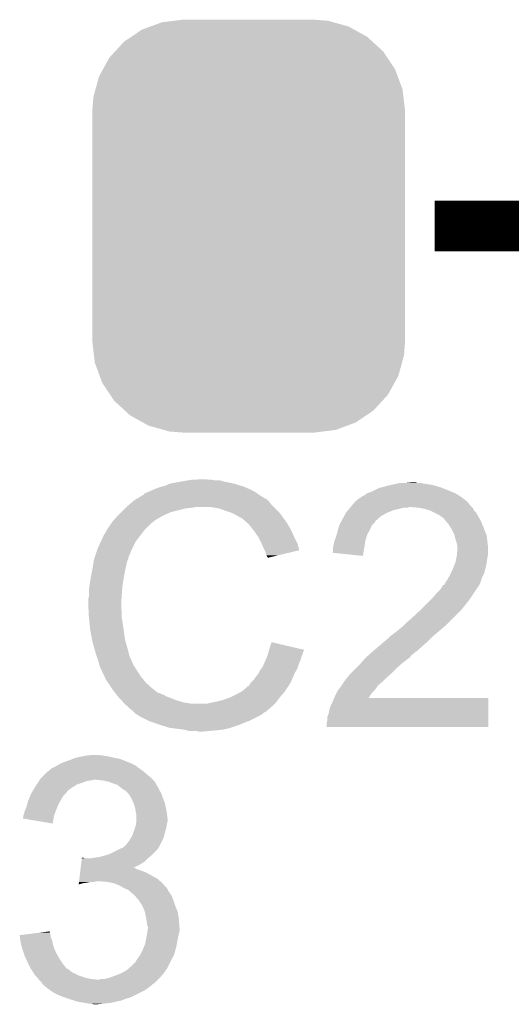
# Model space of a CAD drawing. Extents: x -9 to 122, y -9 to 65.
# Tile 241 of 256: x 67.11 to 69.08, y 49.69 to 53.63. Entities that reach past the tile are written whole.
import ezdxf

# ---------------------------------------------------------------- set-up
doc = ezdxf.new("R2010")
doc.units = 0
doc.layers.get('0').update_dxf_attribs({"linetype": 'CONTINUOUS'})
doc.layers.add('CLICKER_4_FOR_R7FA4M2A_V100_GTO', color=12, linetype='CONTINUOUS')
doc.layers.add('CLICKER_4_FOR_R7FA4M2A_V100_GTS', color=13, linetype='CONTINUOUS')

# ---------------------------------------------------------------- blocks, each defined once
blk = doc.blocks.new('CUSTOM_177')
for points in [[(-0.428634, 0.786254), (-0.39331, 0.799464), (0.423786, 0.786254), (0.40004, 0.799464)], [(-0.39331, 0.799464), (-0.348166, 0.816346), (0.40004, 0.799464), (0.339376, 0.816346)], [(-0.348166, 0.816346), (-0.297856, 0.822496), (0.339376, 0.816346), (0.317274, 0.822496)], [(-0.297856, 0.822496), (-0.26289, 0.82677), (0.317274, 0.822496), (0.26289, 0.82677)], [(-0.499824, 0.738162), (-0.470906, 0.757698), (0.496344, 0.738162), (0.475114, 0.757698)], [(-0.470906, 0.757698), (-0.428634, 0.786254), (0.475114, 0.757698), (0.423786, 0.786254)], [(-0.535138, 0.699522), (-0.499824, 0.738162), (0.53833, 0.699522), (0.496344, 0.738162)], [(-0.583482, 0.628164), (-0.55778, 0.674744), (0.586172, 0.628164), (0.554944, 0.674744)], [(-0.55778, 0.674744), (-0.535138, 0.699522), (0.554944, 0.674744), (0.53833, 0.699522)], [(-0.61354, 0.547592), (-0.599282, 0.599524), (0.615984, 0.547592), (0.59677, 0.599524)], [(-0.599282, 0.599524), (-0.583482, 0.628164), (0.59677, 0.599524), (0.586172, 0.628164)], [(-0.62611, 0.46228), (-0.622026, 0.516678), (0.62611, 0.46228), (0.619654, 0.516678)], [(-0.622026, 0.516678), (-0.61354, 0.547592), (0.619654, 0.516678), (0.615984, 0.547592)], [(-0.62611, -0.46228), (-0.62611, 0.46228), (0.62611, -0.46228), (0.62611, 0.46228)], [(-0.619652, -0.516678), (-0.62611, -0.46228), (0.622026, -0.516678), (0.62611, -0.46228)], [(-0.615984, -0.547592), (-0.619652, -0.516678), (0.613538, -0.547592), (0.622026, -0.516678)], [(-0.596768, -0.599524), (-0.615984, -0.547592), (0.599282, -0.599524), (0.613538, -0.547592)], [(-0.586172, -0.628164), (-0.596768, -0.599524), (0.58348, -0.628164), (0.599282, -0.599524)], [(-0.554942, -0.674744), (-0.586172, -0.628164), (0.55778, -0.674744), (0.58348, -0.628164)], [(-0.53833, -0.699522), (-0.554942, -0.674744), (0.535136, -0.699522), (0.55778, -0.674744)], [(-0.496342, -0.738162), (-0.53833, -0.699522), (0.499824, -0.738162), (0.535136, -0.699522)], [(-0.475114, -0.757698), (-0.496342, -0.738162), (0.470904, -0.757698), (0.499824, -0.738162)], [(-0.423784, -0.786254), (-0.475114, -0.757698), (0.428634, -0.786254), (0.470904, -0.757698)], [(-0.40004, -0.799464), (-0.423784, -0.786254), (0.393308, -0.799464), (0.428634, -0.786254)], [(-0.339374, -0.816346), (-0.40004, -0.799464), (0.348166, -0.816346), (0.393308, -0.799464)], [(-0.317274, -0.822496), (-0.339374, -0.816346), (0.297854, -0.822496), (0.348166, -0.816346)], [(-0.26289, -0.82677), (-0.317274, -0.822496), (0.26289, -0.82677), (0.297854, -0.822496)]]:
    blk.add_solid(points)

msp = doc.modelspace()

# ---------------------------------------------------------------- linework, layer by layer
at = {"layer": 'CLICKER_4_FOR_R7FA4M2A_V100_GTO', "const_width": 0.2032}
msp.add_lwpolyline([(68.77304, 52.8066), (69.28104, 52.8066)], dxfattribs=at)
at = {"layer": 'CLICKER_4_FOR_R7FA4M2A_V100_GTO'}
for points in [[(67.713862, 51.77536), (67.7545, 51.78298), (67.970402, 51.77536), (67.932298, 51.78298)], [(67.7545, 51.78298), (67.78498, 51.78806), (67.932298, 51.78298), (67.914524, 51.78806)], [(67.78498, 51.78806), (67.80022, 51.7906), (67.896742, 51.78806), (67.881502, 51.7906)], [(67.80022, 51.7906), (67.845938, 51.79314), (67.868802, 51.7906), (67.858642, 51.79314)], [(68.62191, 51.77536), (68.633342, 51.7779), (68.72986, 51.77536), (68.717162, 51.7779)], [(68.6562, 51.7779), (68.681578, 51.780438), (68.704464, 51.7779), (68.696842, 51.780438)], [(68.681578, 51.780438), (68.681598, 51.78044), (68.696842, 51.780438), (68.681598, 51.78044)], [(67.609734, 51.734726), (67.619882, 51.7398), (68.06488, 51.734726), (68.057774, 51.7398)], [(67.619882, 51.7398), (67.627494, 51.742338), (68.057774, 51.7398), (68.05422, 51.742338)], [(67.627494, 51.742338), (67.6275, 51.74234), (68.05422, 51.742338), (68.054218, 51.74234)], [(67.6275, 51.74234), (67.63766, 51.74742), (68.054218, 51.74234), (68.04406, 51.74742)], [(67.63766, 51.74742), (67.650358, 51.7525), (68.04406, 51.74742), (68.0339, 51.7525)], [(67.650358, 51.7525), (67.663058, 51.75758), (68.0339, 51.7525), (68.02247, 51.75758)], [(67.663058, 51.75758), (67.6783, 51.76266), (68.02247, 51.75758), (68.01104, 51.76266)], [(67.6783, 51.76266), (67.696082, 51.76774), (68.01104, 51.76266), (67.994786, 51.76774)], [(67.696082, 51.76774), (67.713862, 51.77536), (67.994786, 51.76774), (67.970402, 51.77536)], [(68.49364, 51.729642), (68.503802, 51.73726), (68.867654, 51.729642), (68.854322, 51.73726)], [(68.503802, 51.73726), (68.51904, 51.74234), (68.854322, 51.73726), (68.842468, 51.74234)], [(68.51904, 51.74234), (68.524118, 51.74488), (68.842468, 51.74234), (68.83654, 51.74488)], [(68.524118, 51.74488), (68.549522, 51.757582), (68.83654, 51.74488), (68.804788, 51.757582)], [(68.549522, 51.757582), (68.559676, 51.76012), (68.804788, 51.757582), (68.798442, 51.76012)], [(68.559676, 51.76012), (68.56984, 51.76266), (68.798442, 51.76012), (68.789552, 51.76266)], [(68.56984, 51.76266), (68.587618, 51.76774), (68.789552, 51.76266), (68.771772, 51.76774)], [(68.587618, 51.76774), (68.599048, 51.77028), (68.771772, 51.76774), (68.762882, 51.77028)], [(68.599048, 51.77028), (68.61048, 51.77282), (68.762882, 51.77028), (68.74764, 51.77282)], [(68.61048, 51.77282), (68.62191, 51.77536), (68.74764, 51.77282), (68.72986, 51.77536)], [(67.556608, 51.696618), (67.565616, 51.70424), (68.115182, 51.696618), (68.1101, 51.70424)], [(67.565616, 51.70424), (67.571622, 51.709322), (68.1101, 51.70424), (68.105018, 51.709322)], [(67.571622, 51.709322), (67.575846, 51.711858), (68.105018, 51.709322), (68.10248, 51.711858)], [(67.575846, 51.711858), (67.580076, 51.714398), (68.10248, 51.711858), (68.097404, 51.714398)], [(67.580076, 51.714398), (67.584302, 51.716934), (68.097404, 51.714398), (68.094866, 51.716934)], [(67.584302, 51.716934), (67.584312, 51.71694), (68.094866, 51.716934), (68.092324, 51.71694)], [(67.584312, 51.71694), (67.605468, 51.72964), (68.092324, 51.71694), (68.072, 51.72964)], [(67.605468, 51.72964), (67.60972, 51.732192), (68.072, 51.72964), (68.068428, 51.732192)], [(67.60972, 51.732192), (67.609734, 51.734726), (68.068428, 51.732192), (68.06488, 51.734726)], [(68.445384, 51.691538), (68.45173, 51.699152), (68.912742, 51.691538), (68.907664, 51.699152)], [(68.45173, 51.699152), (68.451736, 51.69916), (68.907664, 51.699152), (68.905142, 51.69916)], [(68.451736, 51.69916), (68.453846, 51.701692), (68.905142, 51.69916), (68.90512, 51.701692)], [(68.453846, 51.701692), (68.458088, 51.70678), (68.90512, 51.701692), (68.89902, 51.70678)], [(68.458088, 51.70678), (68.460626, 51.706786), (68.89902, 51.70678), (68.899012, 51.706786)], [(68.460626, 51.706786), (68.46824, 51.7144), (68.899012, 51.706786), (68.88988, 51.7144)], [(68.46824, 51.7144), (68.468244, 51.714402), (68.88988, 51.7144), (68.889878, 51.714402)], [(68.468244, 51.714402), (68.47332, 51.716942), (68.889878, 51.714402), (68.886322, 51.716942)], [(68.47332, 51.716942), (68.483482, 51.72456), (68.886322, 51.716942), (68.875658, 51.72456)], [(68.483482, 51.72456), (68.488558, 51.7271), (68.875658, 51.72456), (68.872102, 51.7271)], [(68.488558, 51.7271), (68.49364, 51.729642), (68.872102, 51.7271), (68.867654, 51.729642)], [(67.51066, 51.65344), (67.51828, 51.66106), (67.69989, 51.65344), (67.716398, 51.66106)], [(67.51828, 51.66106), (67.53352, 51.6763), (67.716398, 51.66106), (67.77736, 51.6763)], [(67.53352, 51.6763), (67.53606, 51.67884), (67.77736, 51.6763), (67.802762, 51.67884)], [(67.53606, 51.67884), (67.5386, 51.68138), (67.802762, 51.67884), (67.815458, 51.68138)], [(67.5386, 51.68138), (67.556608, 51.696618), (68.13042, 51.68138), (68.115182, 51.696618)], [(67.909438, 51.6763), (67.878958, 51.68138), (68.1355, 51.6763), (68.13042, 51.68138)], [(67.93738, 51.66614), (67.909438, 51.6763), (68.14566, 51.66614), (68.1355, 51.6763)], [(67.945006, 51.663598), (67.93738, 51.66614), (68.148202, 51.663598), (68.14566, 51.66614)], [(67.960238, 51.65852), (67.945006, 51.663598), (68.152266, 51.65852), (68.148202, 51.663598)], [(67.97548, 51.6509), (67.960238, 51.65852), (68.15836, 51.6509), (68.152266, 51.65852)], [(68.41127, 51.64582), (68.418528, 51.65852), (68.55968, 51.64582), (68.582538, 51.65852)], [(68.418528, 51.65852), (68.41998, 51.661058), (68.582538, 51.65852), (68.588884, 51.661058)], [(68.41998, 51.661058), (68.42633, 51.668678), (68.588884, 51.661058), (68.607938, 51.668678)], [(68.42633, 51.668678), (68.4348, 51.67884), (68.607938, 51.668678), (68.648578, 51.67884)], [(68.4348, 51.67884), (68.436916, 51.681378), (68.663816, 51.67884), (68.671438, 51.681378)], [(68.436916, 51.68138), (68.445384, 51.691538), (68.9229, 51.68138), (68.912742, 51.691538)], [(68.436916, 51.681378), (68.436916, 51.68138), (68.671438, 51.681378), (68.679062, 51.68138)], [(68.70954, 51.67884), (68.679062, 51.68138), (68.92544, 51.67884), (68.9229, 51.68138)], [(68.70956, 51.678836), (68.70954, 51.67884), (68.925442, 51.678836), (68.92544, 51.67884)], [(68.734938, 51.67376), (68.70956, 51.678836), (68.927982, 51.67376), (68.925442, 51.678836)], [(68.750178, 51.66868), (68.734938, 51.67376), (68.930522, 51.66868), (68.927982, 51.67376)], [(68.757798, 51.66614), (68.750178, 51.66868), (68.933062, 51.66614), (68.930522, 51.66868)], [(68.767962, 51.661058), (68.757798, 51.66614), (68.938142, 51.661058), (68.933062, 51.66614)], [(68.793358, 51.64836), (68.767962, 51.661058), (68.94576, 51.64836), (68.938142, 51.661058)], [(67.479924, 51.617878), (67.48526, 51.6255), (67.6402, 51.617878), (67.650358, 51.6255)], [(67.48526, 51.6255), (67.485262, 51.625502), (67.650358, 51.6255), (67.65036, 51.625502)], [(67.485262, 51.625502), (67.487566, 51.628038), (67.65036, 51.625502), (67.652898, 51.628038)], [(67.487566, 51.628038), (67.503732, 51.64582), (67.652898, 51.628038), (67.683382, 51.64582)], [(67.503732, 51.64582), (67.51066, 51.65344), (67.683382, 51.64582), (67.69989, 51.65344)], [(67.98056, 51.64836), (67.97548, 51.6509), (68.160176, 51.64836), (68.15836, 51.6509)], [(67.993262, 51.64074), (67.98056, 51.64836), (68.165618, 51.64074), (68.160176, 51.64836)], [(68.003416, 51.635662), (67.993262, 51.64074), (68.169246, 51.635662), (68.165618, 51.64074)], [(68.00596, 51.63312), (68.003416, 51.635662), (68.171062, 51.63312), (68.169246, 51.635662)], [(68.025964, 51.61534), (68.00596, 51.63312), (68.183762, 51.61534), (68.171062, 51.63312)], [(68.39614, 51.617878), (68.400244, 51.6255), (68.531738, 51.617878), (68.53682, 51.6255)], [(68.400244, 51.6255), (68.401614, 51.628042), (68.53682, 51.6255), (68.53936, 51.628042)], [(68.401614, 51.628042), (68.40982, 51.64328), (68.53936, 51.628042), (68.556776, 51.64328)], [(68.40982, 51.64328), (68.41127, 51.64582), (68.556776, 51.64328), (68.55968, 51.64582)], [(68.80352, 51.64074), (68.793358, 51.64836), (68.949918, 51.64074), (68.94576, 51.64836)], [(68.811136, 51.63566), (68.80352, 51.64074), (68.952688, 51.63566), (68.949918, 51.64074)], [(68.813678, 51.630584), (68.811136, 51.63566), (68.955456, 51.630584), (68.952688, 51.63566)], [(68.822392, 51.62042), (68.813678, 51.630584), (68.961, 51.62042), (68.955456, 51.630584)], [(68.82892, 51.612802), (68.822392, 51.62042), (68.96393, 51.612802), (68.961, 51.62042)], [(67.454782, 51.577244), (67.45986, 51.587398), (67.602386, 51.577244), (67.610284, 51.587398)], [(67.45986, 51.587398), (67.461382, 51.589938), (67.610284, 51.587398), (67.61226, 51.589938)], [(67.461382, 51.589938), (67.467478, 51.6001), (67.61226, 51.589938), (67.622422, 51.6001)], [(67.467478, 51.6001), (67.479924, 51.617878), (67.622422, 51.6001), (67.6402, 51.617878)], [(68.02882, 51.6128), (68.025964, 51.61534), (68.185214, 51.6128), (68.183762, 51.61534)], [(68.041012, 51.59756), (68.02882, 51.6128), (68.19392, 51.59756), (68.185214, 51.6128)], [(68.04914, 51.5874), (68.041012, 51.59756), (68.199, 51.5874), (68.19392, 51.59756)], [(68.056252, 51.57724), (68.04914, 51.5874), (68.20408, 51.57724), (68.199, 51.5874)], [(68.38188, 51.5747), (68.386232, 51.589938), (68.50525, 51.5747), (68.51396, 51.589938)], [(68.386232, 51.589938), (68.391312, 51.607716), (68.51396, 51.589938), (68.521578, 51.607716)], [(68.391312, 51.607716), (68.39204, 51.610262), (68.521578, 51.607716), (68.524122, 51.610262)], [(68.39204, 51.610262), (68.39614, 51.617878), (68.524122, 51.610262), (68.531738, 51.617878)], [(68.84162, 51.592478), (68.82892, 51.612802), (68.971748, 51.592478), (68.96393, 51.612802)], [(68.84416, 51.5874), (68.84162, 51.592478), (68.9737, 51.5874), (68.971748, 51.592478)], [(68.85178, 51.572162), (68.84416, 51.5874), (68.98023, 51.572162), (68.9737, 51.5874)], [(67.4243, 51.51628), (67.437446, 51.544218), (67.56273, 51.51628), (67.5767, 51.544218)], [(67.437446, 51.544218), (67.44462, 51.559464), (67.5767, 51.544218), (67.588558, 51.559464)], [(67.44462, 51.559464), (67.444626, 51.562006), (67.588558, 51.559464), (67.590534, 51.562006)], [(67.444626, 51.562006), (67.44716, 51.564544), (67.590534, 51.562006), (67.592508, 51.564544)], [(67.44716, 51.564544), (67.449704, 51.572162), (67.592508, 51.564544), (67.598434, 51.572162)], [(67.449704, 51.572162), (67.454782, 51.577244), (67.598434, 51.572162), (67.602386, 51.577244)], [(68.066918, 51.562), (68.056252, 51.57724), (68.210854, 51.562), (68.20408, 51.57724)], [(68.07073, 51.55438), (68.066918, 51.562), (68.21424, 51.55438), (68.210854, 51.562)], [(68.07962, 51.5366), (68.07073, 51.55438), (68.223132, 51.5366), (68.21424, 51.55438)], [(68.36918, 51.53152), (68.371722, 51.54422), (68.493634, 51.53152), (68.495754, 51.54422)], [(68.371722, 51.54422), (68.372568, 51.54676), (68.495754, 51.54422), (68.49618, 51.54676)], [(68.372568, 51.54676), (68.381032, 51.572158), (68.49618, 51.54676), (68.503798, 51.572158)], [(68.381032, 51.572158), (68.38188, 51.5747), (68.503798, 51.572158), (68.50525, 51.5747)], [(68.852418, 51.569616), (68.85178, 51.572162), (68.98132, 51.569616), (68.98023, 51.572162)], [(68.856862, 51.55184), (68.852418, 51.569616), (68.983544, 51.55184), (68.98132, 51.569616)], [(68.861938, 51.5366), (68.856862, 51.55184), (68.985448, 51.5366), (68.983544, 51.55184)], [(67.413292, 51.483256), (67.423452, 51.51374), (67.54876, 51.483256), (67.56146, 51.51374)], [(67.423452, 51.51374), (67.4243, 51.51628), (67.56146, 51.51374), (67.56273, 51.51628)], [(68.08075, 51.534058), (68.07962, 51.5366), (68.224402, 51.534058), (68.223132, 51.5366)], [(68.08978, 51.51374), (68.08075, 51.534058), (68.230476, 51.51374), (68.224402, 51.534058)], [(68.092324, 51.508654), (68.08978, 51.51374), (68.231996, 51.508654), (68.230476, 51.51374)], [(68.09486, 51.50358), (68.092324, 51.508654), (68.210834, 51.50358), (68.231996, 51.508654)], [(68.09994, 51.488342), (68.09486, 51.50358), (68.147284, 51.488342), (68.210834, 51.50358)], [(68.364114, 51.498526), (68.36664, 51.503584), (68.488124, 51.498526), (68.488968, 51.503584)], [(68.36664, 51.521362), (68.36918, 51.53152), (68.491938, 51.521362), (68.493634, 51.53152)], [(68.36664, 51.503584), (68.36664, 51.521362), (68.488968, 51.503584), (68.491938, 51.521362)], [(68.863464, 51.528978), (68.861938, 51.5366), (68.9864, 51.528978), (68.985448, 51.5366)], [(68.862194, 51.488338), (68.86448, 51.511198), (68.9864, 51.488338), (68.9864, 51.511198)], [(68.86448, 51.523902), (68.863464, 51.528978), (68.9864, 51.523902), (68.9864, 51.528978)], [(68.86448, 51.511198), (68.86448, 51.523902), (68.9864, 51.511198), (68.9864, 51.523902)], [(67.40525, 51.4477), (67.408636, 51.468018), (67.5386, 51.4477), (67.543678, 51.468018)], [(67.408636, 51.468018), (67.409062, 51.470562), (67.543678, 51.468018), (67.54495, 51.470562)], [(67.409062, 51.470562), (67.409906, 51.473096), (67.54495, 51.470562), (67.546218, 51.473096)], [(67.409906, 51.473096), (67.411598, 51.478174), (67.546218, 51.473096), (67.54622, 51.478174)], [(67.411598, 51.478174), (67.412444, 51.480714), (67.54622, 51.478174), (67.548754, 51.480714)], [(67.412444, 51.480714), (67.413292, 51.483256), (67.548754, 51.480714), (67.54876, 51.483256)], [(68.102478, 51.483264), (68.09994, 51.488342), (68.126106, 51.483264), (68.147284, 51.488342)], [(68.105014, 51.480726), (68.102478, 51.483264), (68.11552, 51.480726), (68.126106, 51.483264)], [(68.10502, 51.478208), (68.105014, 51.480726), (68.10502, 51.478208), (68.11552, 51.480726)], [(68.486, 51.485802), (68.364114, 51.498526), (68.486, 51.485802), (68.488124, 51.498526)], [(68.85686, 51.460402), (68.8594, 51.4731), (68.982046, 51.460402), (68.98386, 51.4731)], [(68.8594, 51.4731), (68.86194, 51.485798), (68.98386, 51.4731), (68.985976, 51.485798)], [(68.86194, 51.485798), (68.862194, 51.488338), (68.985976, 51.485798), (68.9864, 51.488338)], [(67.3962, 51.3969), (67.40144, 51.42484), (67.52844, 51.3969), (67.53352, 51.42484)], [(67.40144, 51.42484), (67.40525, 51.4477), (67.53352, 51.42484), (67.5386, 51.4477)], [(68.837666, 51.414678), (68.8467, 51.435), (68.97116, 51.414678), (68.97624, 51.435)], [(68.8467, 51.435), (68.854826, 51.45532), (68.97624, 51.435), (68.98132, 51.45532)], [(68.854826, 51.45532), (68.85686, 51.460402), (68.98132, 51.45532), (68.982046, 51.460402)], [(67.39128, 51.366422), (67.39382, 51.3842), (67.52336, 51.366422), (67.526322, 51.3842)], [(67.39382, 51.3842), (67.3962, 51.3969), (67.526322, 51.3842), (67.52844, 51.3969)], [(68.816222, 51.379122), (68.819606, 51.3842), (68.956428, 51.379122), (68.95846, 51.3842)], [(68.819606, 51.3842), (68.824684, 51.391818), (68.95846, 51.3842), (68.960998, 51.391818)], [(68.824684, 51.391818), (68.826376, 51.394356), (68.960998, 51.391818), (68.961, 51.394356)], [(68.826376, 51.394356), (68.826378, 51.394358), (68.961, 51.394356), (68.961, 51.394358)], [(68.826378, 51.394358), (68.83654, 51.412142), (68.961, 51.394358), (68.969892, 51.412142)], [(68.83654, 51.412142), (68.837666, 51.414678), (68.969892, 51.412142), (68.97116, 51.414678)], [(67.38874, 51.34864), (67.39128, 51.366422), (67.522088, 51.34864), (67.52336, 51.366422)], [(67.38874, 51.320702), (67.38874, 51.34864), (67.520094, 51.320702), (67.522088, 51.34864)], [(68.780658, 51.33594), (68.7959, 51.35118), (68.929672, 51.33594), (68.939832, 51.35118)], [(68.7959, 51.35118), (68.80606, 51.366424), (68.939832, 51.35118), (68.949994, 51.366424)], [(68.80606, 51.366424), (68.806082, 51.36896), (68.949994, 51.366424), (68.951686, 51.36896)], [(68.806082, 51.36896), (68.811146, 51.368974), (68.951686, 51.36896), (68.951694, 51.368974)], [(68.811146, 51.368974), (68.812408, 51.371498), (68.951694, 51.368974), (68.953378, 51.371498)], [(68.812408, 51.371498), (68.816222, 51.379122), (68.953378, 51.371498), (68.956428, 51.379122)], [(67.3862, 51.310542), (67.38874, 51.320702), (67.519368, 51.310542), (67.520094, 51.320702)], [(67.3862, 51.295302), (67.3862, 51.310542), (67.51828, 51.295302), (67.519368, 51.310542)], [(68.7451, 51.29784), (68.76542, 51.31816), (68.90258, 51.29784), (68.91782, 51.31816)], [(68.76542, 51.31816), (68.780658, 51.33594), (68.91782, 51.31816), (68.929672, 51.33594)], [(67.3862, 51.2953), (67.3862, 51.295302), (67.518282, 51.2953), (67.51828, 51.295302)], [(67.387344, 51.272438), (67.3862, 51.2953), (67.518282, 51.272438), (67.518282, 51.2953)], [(67.387726, 51.264816), (67.387344, 51.272438), (67.52082, 51.264816), (67.518282, 51.272438)], [(67.38874, 51.2445), (67.387726, 51.264816), (67.52082, 51.2445), (67.52082, 51.264816)], [(68.67906, 51.23434), (68.71462, 51.26736), (68.84416, 51.23434), (68.87718, 51.26736)], [(68.71462, 51.26736), (68.7197, 51.27244), (68.87718, 51.26736), (68.88226, 51.27244)], [(68.7197, 51.27244), (68.7451, 51.29784), (68.88226, 51.27244), (68.90258, 51.29784)], [(67.389504, 51.236878), (67.38874, 51.2445), (67.52082, 51.236878), (67.52082, 51.2445)], [(67.391026, 51.22164), (67.389504, 51.236878), (67.52336, 51.22164), (67.52082, 51.236878)], [(68.66128, 51.2191), (68.67906, 51.23434), (68.82892, 51.2191), (68.84416, 51.23434)], [(67.39382, 51.193698), (67.391026, 51.22164), (67.52766, 51.193698), (67.52336, 51.22164)], [(67.394718, 51.18862), (67.39382, 51.193698), (67.52844, 51.18862), (67.52766, 51.193698)], [(67.40144, 51.15052), (67.394718, 51.18862), (67.53352, 51.15052), (67.52844, 51.18862)], [(68.6181, 51.181), (68.6308, 51.19116), (68.786584, 51.181), (68.79844, 51.19116)], [(68.6308, 51.19116), (68.646038, 51.203858), (68.79844, 51.19116), (68.813676, 51.203858)], [(68.646038, 51.203858), (68.64604, 51.20386), (68.813676, 51.203858), (68.81368, 51.20386)], [(68.64604, 51.20386), (68.66128, 51.2191), (68.81368, 51.20386), (68.82892, 51.2191)], [(67.401442, 51.150518), (67.40144, 51.15052), (67.53352, 51.150518), (67.53352, 51.15052)], [(67.40652, 51.1302), (67.401442, 51.150518), (67.539326, 51.1302), (67.53352, 51.150518)], [(68.568994, 51.14036), (68.5927, 51.160678), (68.74256, 51.14036), (68.762876, 51.160678)], [(68.5927, 51.160678), (68.592704, 51.160682), (68.762876, 51.160678), (68.76288, 51.160682)], [(68.592704, 51.160682), (68.597782, 51.16576), (68.76288, 51.160682), (68.768804, 51.16576)], [(68.597782, 51.16576), (68.6181, 51.181), (68.768804, 51.16576), (68.786584, 51.181)], [(67.410876, 51.11496), (67.40652, 51.1302), (67.54368, 51.11496), (67.539326, 51.1302)], [(67.41668, 51.09464), (67.410876, 51.11496), (67.549102, 51.09464), (67.54368, 51.11496)], [(68.108828, 51.102258), (68.110098, 51.107336), (68.247258, 51.102258), (68.249798, 51.107336)], [(68.110098, 51.107336), (68.11073, 51.109862), (68.249798, 51.107336), (68.2498, 51.109862)], [(68.11073, 51.109862), (68.11264, 51.117498), (68.2498, 51.109862), (68.217368, 51.117498)], [(68.11264, 51.117498), (68.12028, 51.140356), (68.217368, 51.117498), (68.12028, 51.140356)], [(68.52412, 51.10226), (68.548134, 51.12258), (68.699374, 51.10226), (68.72224, 51.12258)], [(68.548134, 51.12258), (68.55714, 51.1302), (68.72224, 51.12258), (68.730948, 51.1302)], [(68.55714, 51.1302), (68.568994, 51.14036), (68.730948, 51.1302), (68.74256, 51.14036)], [(67.422608, 51.076858), (67.41668, 51.09464), (67.553844, 51.076858), (67.549102, 51.09464)], [(67.423456, 51.074316), (67.422608, 51.076858), (67.556382, 51.074316), (67.553844, 51.076858)], [(67.425148, 51.069238), (67.423456, 51.074316), (67.55892, 51.069238), (67.556382, 51.074316)], [(67.42684, 51.064158), (67.425148, 51.069238), (67.560614, 51.064158), (67.55892, 51.069238)], [(68.09014, 51.053998), (68.096672, 51.069238), (68.229478, 51.053998), (68.237098, 51.069238)], [(68.096672, 51.069238), (68.09994, 51.07686), (68.237098, 51.069238), (68.238622, 51.07686)], [(68.09994, 51.07686), (68.101844, 51.081938), (68.238622, 51.07686), (68.23964, 51.081938)], [(68.101844, 51.081938), (68.105652, 51.092098), (68.23964, 51.081938), (68.24472, 51.092098)], [(68.105652, 51.092098), (68.10756, 51.097182), (68.24472, 51.092098), (68.245988, 51.097182)], [(68.10756, 51.097182), (68.108828, 51.102258), (68.245988, 51.097182), (68.247258, 51.102258)], [(68.47586, 51.054), (68.491664, 51.07178), (68.64096, 51.054), (68.66382, 51.07178)], [(68.491664, 51.07178), (68.49618, 51.07686), (68.66382, 51.07178), (68.670592, 51.07686)], [(68.49618, 51.07686), (68.49897, 51.079398), (68.670592, 51.07686), (68.673978, 51.079398)], [(68.49897, 51.079398), (68.510146, 51.089558), (68.673978, 51.079398), (68.681598, 51.089558)], [(68.510146, 51.089558), (68.515738, 51.09464), (68.681598, 51.089558), (68.68922, 51.09464)], [(68.515738, 51.09464), (68.524112, 51.102254), (68.68922, 51.09464), (68.696834, 51.102254)], [(68.524112, 51.102254), (68.52412, 51.10226), (68.696834, 51.102254), (68.699374, 51.10226)], [(67.427476, 51.06162), (67.42684, 51.064158), (67.56146, 51.06162), (67.560614, 51.064158)], [(67.429382, 51.054), (67.427476, 51.06162), (67.565272, 51.054), (67.56146, 51.06162)], [(67.431922, 51.046382), (67.429382, 51.054), (67.56908, 51.046382), (67.565272, 51.054)], [(67.43446, 51.038762), (67.431922, 51.046382), (67.573844, 51.038762), (67.56908, 51.046382)], [(67.437, 51.03368), (67.43446, 51.038762), (67.577018, 51.03368), (67.573844, 51.038762)], [(67.440586, 51.02606), (67.437, 51.03368), (67.58178, 51.02606), (67.577018, 51.03368)], [(68.06946, 51.01844), (68.07454, 51.0286), (68.21424, 51.01844), (68.220046, 51.0286)], [(68.07454, 51.0286), (68.080632, 51.036218), (68.220046, 51.0286), (68.2244, 51.036218)], [(68.080632, 51.036218), (68.0847, 51.041302), (68.2244, 51.036218), (68.22585, 51.041302)], [(68.0847, 51.041302), (68.09014, 51.053998), (68.22585, 51.041302), (68.229478, 51.053998)], [(68.43522, 51.01336), (68.45554, 51.03368), (68.59778, 51.01336), (68.6181, 51.03368)], [(68.45554, 51.03368), (68.47586, 51.054), (68.6181, 51.03368), (68.64096, 51.054)], [(67.451344, 51.0032), (67.440586, 51.02606), (67.59702, 51.0032), (67.58178, 51.02606)], [(67.45732, 50.9905), (67.451344, 51.0032), (67.60718, 50.9905), (67.59702, 51.0032)], [(67.465788, 50.9778), (67.45732, 50.9905), (67.61734, 50.9778), (67.60718, 50.9905)], [(68.041522, 50.98288), (68.04914, 50.990502), (68.19868, 50.98288), (68.202016, 50.990502)], [(68.04914, 50.990502), (68.05676, 51.00066), (68.202016, 50.990502), (68.20646, 51.00066)], [(68.05676, 51.00066), (68.066922, 51.013362), (68.20646, 51.00066), (68.212018, 51.013362)], [(68.066922, 51.013362), (68.06946, 51.01844), (68.212018, 51.013362), (68.21424, 51.01844)], [(68.408126, 50.9778), (68.4149, 50.98796), (68.559674, 50.9778), (68.569836, 50.98796)], [(68.4149, 50.98796), (68.418964, 50.993042), (68.569836, 50.98796), (68.57492, 50.993042)], [(68.418964, 50.993042), (68.433188, 51.01082), (68.57492, 50.993042), (68.59524, 51.01082)], [(68.433188, 51.01082), (68.43522, 51.01336), (68.59524, 51.01082), (68.59778, 51.01336)], [(67.479332, 50.957482), (67.465788, 50.9778), (67.640198, 50.957482), (67.61734, 50.9778)], [(67.48272, 50.9524), (67.479332, 50.957482), (67.646552, 50.9524), (67.640198, 50.957482)], [(67.494444, 50.93716), (67.48272, 50.9524), (67.665606, 50.93716), (67.646552, 50.9524)], [(68.003418, 50.94478), (68.01612, 50.95494), (68.174446, 50.94478), (68.18122, 50.95494)], [(68.01612, 50.95494), (68.023744, 50.962562), (68.18122, 50.95494), (68.1863, 50.962562)], [(68.023744, 50.962562), (68.02882, 50.965104), (68.1863, 50.962562), (68.187994, 50.965104)], [(68.02882, 50.965104), (68.0339, 50.97272), (68.187994, 50.965104), (68.193072, 50.97272)], [(68.0339, 50.97272), (68.037708, 50.977798), (68.193072, 50.97272), (68.196458, 50.977798)], [(68.037708, 50.977798), (68.041522, 50.98288), (68.196458, 50.977798), (68.19868, 50.98288)], [(68.384422, 50.94478), (68.38823, 50.94986), (68.529198, 50.94478), (68.534278, 50.94986)], [(68.38823, 50.94986), (68.39585, 50.96002), (68.534278, 50.94986), (68.5419, 50.96002)], [(68.39585, 50.96002), (68.39966, 50.9651), (68.5419, 50.96002), (68.545286, 50.9651)], [(68.39966, 50.9651), (68.401352, 50.967638), (68.545286, 50.9651), (68.546978, 50.967638)], [(68.401352, 50.967638), (68.40474, 50.97272), (68.546978, 50.967638), (68.554596, 50.97272)], [(68.40474, 50.97272), (68.408116, 50.977786), (68.554596, 50.97272), (68.557134, 50.977786)], [(68.408116, 50.977786), (68.408126, 50.9778), (68.557134, 50.977786), (68.559674, 50.9778)], [(67.494446, 50.937158), (67.494444, 50.93716), (67.670684, 50.937158), (67.665606, 50.93716)], [(67.498352, 50.93208), (67.494446, 50.937158), (67.680842, 50.93208), (67.670684, 50.937158)], [(67.500308, 50.929538), (67.498352, 50.93208), (67.688464, 50.929538), (67.680842, 50.93208)], [(67.504214, 50.92446), (67.500308, 50.929538), (67.69608, 50.92446), (67.688464, 50.929538)], [(67.50812, 50.919382), (67.504214, 50.92446), (67.709622, 50.919382), (67.69608, 50.92446)], [(67.510662, 50.91684), (67.50812, 50.919382), (67.7164, 50.91684), (67.709622, 50.919382)], [(67.52082, 50.90668), (67.510662, 50.91684), (67.741796, 50.90668), (67.7164, 50.91684)], [(67.89674, 50.9016), (67.92722, 50.909222), (68.139942, 50.9016), (68.145658, 50.909222)], [(67.92722, 50.909222), (67.95516, 50.91938), (68.145658, 50.909222), (68.153278, 50.91938)], [(67.95516, 50.91938), (67.955162, 50.919382), (68.153278, 50.91938), (68.15328, 50.919382)], [(67.955162, 50.919382), (67.985638, 50.93462), (68.15328, 50.919382), (68.166614, 50.93462)], [(67.985638, 50.93462), (67.994524, 50.939698), (68.166614, 50.93462), (68.17106, 50.939698)], [(67.994524, 50.939698), (68.003418, 50.94478), (68.17106, 50.939698), (68.174446, 50.94478)], [(68.36664, 50.90668), (68.370984, 50.916818), (68.988938, 50.90668), (68.98894, 50.916818)], [(68.370984, 50.916818), (68.370994, 50.91684), (68.98894, 50.916818), (68.508922, 50.91684)], [(68.370994, 50.91684), (68.37426, 50.92446), (68.508922, 50.91684), (68.513988, 50.92446)], [(68.37426, 50.92446), (68.38188, 50.9397), (68.513988, 50.92446), (68.52412, 50.9397)], [(68.38188, 50.9397), (68.384422, 50.94478), (68.52412, 50.9397), (68.529198, 50.94478)], [(67.520822, 50.906678), (67.52082, 50.90668), (67.7418, 50.906678), (67.741796, 50.90668)], [(67.526916, 50.89906), (67.520822, 50.906678), (67.76974, 50.89906), (67.7418, 50.906678)], [(67.530978, 50.893982), (67.526916, 50.89906), (67.80021, 50.893982), (67.76974, 50.89906)], [(67.530982, 50.89398), (67.530978, 50.893982), (67.800222, 50.89398), (67.80021, 50.893982)], [(67.543678, 50.883822), (67.530982, 50.89398), (68.1228, 50.883822), (68.132958, 50.89398)], [(67.543682, 50.88382), (67.543678, 50.883822), (68.1228, 50.88382), (68.1228, 50.883822)], [(67.55384, 50.873662), (67.543682, 50.88382), (68.111186, 50.873662), (68.1228, 50.88382)], [(67.563998, 50.86604), (67.55384, 50.873662), (68.102474, 50.86604), (68.111186, 50.873662)], [(67.861182, 50.89398), (67.87134, 50.89652), (68.132958, 50.89398), (68.135498, 50.89652)], [(67.87134, 50.89652), (67.88404, 50.89906), (68.135498, 50.89652), (68.138038, 50.89906)], [(67.88404, 50.89906), (67.89674, 50.9016), (68.138038, 50.89906), (68.139942, 50.9016)], [(68.351402, 50.868582), (68.35648, 50.883824), (68.98893, 50.868582), (68.988932, 50.883824)], [(68.35648, 50.883824), (68.356484, 50.886366), (68.988932, 50.883824), (68.988934, 50.886366)], [(68.356484, 50.886366), (68.36156, 50.89398), (68.988934, 50.886366), (68.988934, 50.89398)], [(68.36156, 50.89398), (68.36664, 50.90668), (68.988934, 50.89398), (68.988938, 50.90668)], [(67.564014, 50.866026), (67.563998, 50.86604), (68.099934, 50.866026), (68.102474, 50.86604)], [(67.56908, 50.86096), (67.564014, 50.866026), (68.097392, 50.86096), (68.099934, 50.866026)], [(67.571624, 50.858416), (67.56908, 50.86096), (68.089778, 50.858416), (68.097392, 50.86096)], [(67.576698, 50.853342), (67.571624, 50.858416), (68.084702, 50.853342), (68.089778, 50.858416)], [(67.576704, 50.853338), (67.576698, 50.853342), (68.084698, 50.853338), (68.084702, 50.853342)], [(67.584314, 50.848264), (67.576704, 50.853338), (68.07624, 50.848264), (68.084698, 50.853338)], [(67.586838, 50.84826), (67.584314, 50.848264), (68.076232, 50.84826), (68.07624, 50.848264)], [(67.58686, 50.845734), (67.586838, 50.84826), (68.072022, 50.845734), (68.076232, 50.84826)], [(67.586888, 50.84572), (67.58686, 50.845734), (68.072, 50.84572), (68.072022, 50.845734)], [(67.6275, 50.8254), (67.586888, 50.84572), (68.03136, 50.8254), (68.072, 50.84572)], [(68.34378, 50.827942), (68.343782, 50.840644), (68.988922, 50.827942), (68.988924, 50.840644)], [(68.343782, 50.840644), (68.34886, 50.853342), (68.988924, 50.840644), (68.988928, 50.853342)], [(68.34886, 50.853342), (68.351402, 50.868582), (68.988928, 50.853342), (68.98893, 50.868582)], [(67.64909, 50.81778), (67.6275, 50.8254), (68.01104, 50.81778), (68.03136, 50.8254)], [(67.67068, 50.81016), (67.64909, 50.81778), (67.99326, 50.81016), (68.01104, 50.81778)], [(67.711318, 50.79746), (67.67068, 50.81016), (67.955158, 50.79746), (67.99326, 50.81016)], [(67.731638, 50.79492), (67.711318, 50.79746), (67.947538, 50.79492), (67.955158, 50.79746)], [(67.772278, 50.78984), (67.731638, 50.79492), (67.924678, 50.78984), (67.947538, 50.79492)], [(68.34124, 50.815242), (68.34378, 50.827942), (68.98892, 50.815242), (68.988922, 50.827942)], [(68.34124, 50.800022), (68.34124, 50.815242), (68.988918, 50.800022), (68.98892, 50.815242)], [(68.988918, 50.8), (68.34124, 50.800022), (68.988918, 50.8), (68.988918, 50.800022)], [(67.781168, 50.7873), (67.772278, 50.78984), (67.89928, 50.7873), (67.924678, 50.78984)], [(67.790056, 50.78476), (67.781168, 50.7873), (67.87134, 50.78476), (67.89928, 50.7873)], [(67.828158, 50.78222), (67.817998, 50.78476), (67.843402, 50.78222), (67.87134, 50.78476)], [(67.30492, 50.66538), (67.324726, 50.672998), (67.532246, 50.66538), (67.513202, 50.672998)], [(67.324726, 50.672998), (67.337942, 50.67808), (67.513202, 50.672998), (67.4878, 50.67808)], [(67.337942, 50.67808), (67.36334, 50.68316), (67.4878, 50.67808), (67.464938, 50.68316)], [(67.36334, 50.68316), (67.37604, 50.6857), (67.464938, 50.68316), (67.44716, 50.6857)], [(67.37604, 50.6857), (67.396362, 50.68824), (67.44716, 50.6857), (67.431922, 50.68824)], [(67.23634, 50.63236), (67.243962, 50.63744), (67.59448, 50.63236), (67.58686, 50.63744)], [(67.243962, 50.63744), (67.264274, 50.647598), (67.58686, 50.63744), (67.574162, 50.647598)], [(67.264274, 50.647598), (67.264278, 50.6476), (67.574162, 50.647598), (67.574158, 50.6476)], [(67.264278, 50.6476), (67.268512, 50.65014), (67.574158, 50.6476), (67.566544, 50.65014)], [(67.268512, 50.65014), (67.272738, 50.652676), (67.566544, 50.65014), (67.564, 50.652676)], [(67.272738, 50.652676), (67.27698, 50.65522), (67.564, 50.652676), (67.557642, 50.65522)], [(67.27698, 50.65522), (67.30492, 50.66538), (67.557642, 50.65522), (67.532246, 50.66538)], [(67.192312, 50.58918), (67.195702, 50.594262), (67.645282, 50.58918), (67.6402, 50.594262)], [(67.195702, 50.594262), (67.200782, 50.599342), (67.6402, 50.594262), (67.63512, 50.599342)], [(67.200782, 50.599342), (67.21602, 50.61458), (67.63512, 50.599342), (67.61734, 50.61458)], [(67.21602, 50.61458), (67.223644, 50.622202), (67.61734, 50.61458), (67.608194, 50.622202)], [(67.223644, 50.622202), (67.22872, 50.624742), (67.608194, 50.622202), (67.605146, 50.624742)], [(67.22872, 50.624742), (67.231258, 50.62728), (67.605146, 50.624742), (67.6021, 50.62728)], [(67.231258, 50.62728), (67.23634, 50.63236), (67.6021, 50.62728), (67.59448, 50.63236)], [(67.165004, 50.545998), (67.172414, 50.5587), (67.304918, 50.545998), (67.322702, 50.5587)], [(67.172414, 50.5587), (67.175378, 50.56378), (67.322702, 50.5587), (67.330828, 50.56378)], [(67.175378, 50.56378), (67.180456, 50.571398), (67.330828, 50.56378), (67.343018, 50.571398)], [(67.180456, 50.571398), (67.183844, 50.576478), (67.343018, 50.571398), (67.3608, 50.576478)], [(67.183844, 50.576478), (67.188924, 50.584098), (67.3608, 50.576478), (67.378578, 50.584098)], [(67.188924, 50.584098), (67.190618, 50.58664), (67.378578, 50.584098), (67.39636, 50.58664)], [(67.190618, 50.58664), (67.192312, 50.58918), (67.39636, 50.58664), (67.409058, 50.58918)], [(67.444618, 50.58664), (67.419222, 50.58918), (67.647822, 50.58664), (67.645282, 50.58918)], [(67.467478, 50.58156), (67.444618, 50.58664), (67.652902, 50.58156), (67.647822, 50.58664)], [(67.467484, 50.581558), (67.467478, 50.58156), (67.652902, 50.581558), (67.652902, 50.58156)], [(67.4878, 50.57394), (67.467484, 50.581558), (67.657136, 50.57394), (67.652902, 50.581558)], [(67.503038, 50.56886), (67.4878, 50.57394), (67.659958, 50.56886), (67.657136, 50.57394)], [(67.51574, 50.5587), (67.503038, 50.56886), (67.665602, 50.5587), (67.659958, 50.56886)], [(67.519132, 50.556156), (67.51574, 50.5587), (67.66814, 50.556156), (67.665602, 50.5587)], [(67.5259, 50.55108), (67.519132, 50.556156), (67.669834, 50.55108), (67.66814, 50.556156)], [(67.149132, 50.51298), (67.154422, 50.525678), (67.27952, 50.51298), (67.287138, 50.525678)], [(67.154422, 50.525678), (67.1576, 50.533302), (67.287138, 50.525678), (67.294762, 50.533302)], [(67.1576, 50.533302), (67.159078, 50.535838), (67.294762, 50.533302), (67.297298, 50.535838)], [(67.159078, 50.535838), (67.163524, 50.54346), (67.297298, 50.535838), (67.30238, 50.54346)], [(67.163524, 50.54346), (67.165004, 50.545998), (67.30238, 50.54346), (67.304918, 50.545998)], [(67.529714, 50.548538), (67.5259, 50.55108), (67.67068, 50.548538), (67.669834, 50.55108)], [(67.533514, 50.546004), (67.529714, 50.548538), (67.672202, 50.546004), (67.67068, 50.548538)], [(67.536052, 50.546), (67.533514, 50.546004), (67.672204, 50.546), (67.672202, 50.546004)], [(67.544766, 50.53584), (67.536052, 50.546), (67.6783, 50.53584), (67.672204, 50.546)], [(67.5513, 50.52822), (67.544766, 50.53584), (67.680842, 50.52822), (67.6783, 50.53584)], [(67.555654, 50.520602), (67.5513, 50.52822), (67.68338, 50.520602), (67.680842, 50.52822)], [(67.56146, 50.510442), (67.555654, 50.520602), (67.687734, 50.510442), (67.68338, 50.520602)], [(67.13601, 50.47234), (67.137282, 50.474882), (67.2592, 50.47234), (67.260328, 50.474882)], [(67.137282, 50.474882), (67.14282, 50.495198), (67.260328, 50.474882), (67.26936, 50.495198)], [(67.14282, 50.495198), (67.1449, 50.502822), (67.26936, 50.495198), (67.273716, 50.502822)], [(67.1449, 50.502822), (67.149132, 50.51298), (67.273716, 50.502822), (67.27952, 50.51298)], [(67.564728, 50.502818), (67.56146, 50.510442), (67.691, 50.502818), (67.687734, 50.510442)], [(67.56908, 50.492662), (67.564728, 50.502818), (67.69354, 50.492662), (67.691, 50.502818)], [(67.571984, 50.4825), (67.56908, 50.492662), (67.69608, 50.4825), (67.69354, 50.492662)], [(67.57416, 50.474882), (67.571984, 50.4825), (67.697604, 50.474882), (67.69608, 50.4825)], [(67.5767, 50.45964), (67.57416, 50.474882), (67.700652, 50.45964), (67.697604, 50.474882)], [(67.12458, 50.434258), (67.124582, 50.436784), (67.247342, 50.434258), (67.247764, 50.436784)], [(67.124582, 50.436784), (67.12712, 50.441864), (67.247764, 50.436784), (67.248614, 50.441864)], [(67.12712, 50.444398), (67.127122, 50.446942), (67.24904, 50.444398), (67.249964, 50.446942)], [(67.12712, 50.441864), (67.12712, 50.444398), (67.248614, 50.441864), (67.24904, 50.444398)], [(67.127122, 50.446942), (67.129658, 50.45456), (67.249964, 50.446942), (67.252734, 50.45456)], [(67.129658, 50.45456), (67.1322, 50.464722), (67.252734, 50.45456), (67.25643, 50.464722)], [(67.1322, 50.464722), (67.13601, 50.47234), (67.25643, 50.464722), (67.2592, 50.47234)], [(67.57721, 50.4571), (67.5767, 50.45964), (67.70116, 50.4571), (67.700652, 50.45964)], [(67.57924, 50.446942), (67.57721, 50.4571), (67.70229, 50.446942), (67.70116, 50.4571)], [(67.57924, 50.434238), (67.57924, 50.446942), (67.7037, 50.434238), (67.70229, 50.446942)], [(67.243938, 50.413924), (67.12458, 50.434258), (67.243938, 50.413924), (67.247342, 50.434258)], [(67.56908, 50.38344), (67.573312, 50.396138), (67.69499, 50.38344), (67.69862, 50.396138)], [(67.573312, 50.396138), (67.5767, 50.4063), (67.69862, 50.396138), (67.700312, 50.4063)], [(67.5767, 50.4063), (67.577546, 50.41138), (67.700312, 50.4063), (67.70116, 50.41138)], [(67.577546, 50.41138), (67.579238, 50.421538), (67.70116, 50.41138), (67.7037, 50.421538)], [(67.579238, 50.421538), (67.57924, 50.421542), (67.7037, 50.421538), (67.7037, 50.421542)], [(67.57924, 50.421542), (67.57924, 50.434238), (67.7037, 50.421542), (67.7037, 50.434238)], [(67.54876, 50.342802), (67.558284, 50.358038), (67.68084, 50.342802), (67.68846, 50.358038)], [(67.558284, 50.358038), (67.56146, 50.363118), (67.68846, 50.358038), (67.689728, 50.363118)], [(67.56146, 50.363118), (67.567174, 50.37836), (67.689728, 50.363118), (67.69354, 50.37836)], [(67.567174, 50.37836), (67.56908, 50.38344), (67.69354, 50.37836), (67.69499, 50.38344)], [(67.520826, 50.314864), (67.524628, 50.3174), (67.665604, 50.314864), (67.668138, 50.3174)], [(67.524628, 50.3174), (67.528442, 50.319942), (67.668138, 50.3174), (67.669408, 50.319942)], [(67.528442, 50.319942), (67.538602, 50.330102), (67.669408, 50.319942), (67.674488, 50.330102)], [(67.538602, 50.330102), (67.54876, 50.342802), (67.674488, 50.330102), (67.68084, 50.342802)], [(67.409074, 50.276762), (67.42684, 50.2793), (67.627502, 50.276762), (67.630546, 50.2793)], [(67.42684, 50.2793), (67.447158, 50.28438), (67.630546, 50.2793), (67.636642, 50.28438)], [(67.447158, 50.28438), (67.464092, 50.28946), (67.636642, 50.28438), (67.64274, 50.28946)], [(67.464092, 50.28946), (67.47256, 50.292), (67.64274, 50.28946), (67.645278, 50.292)], [(67.47256, 50.292), (67.508122, 50.30978), (67.645278, 50.292), (67.663058, 50.30978)], [(67.508122, 50.30978), (67.518274, 50.314856), (67.663058, 50.30978), (67.665598, 50.314856)], [(67.518274, 50.314856), (67.518284, 50.31486), (67.665598, 50.314856), (67.6656, 50.31486)], [(67.518284, 50.31486), (67.520826, 50.314864), (67.6656, 50.31486), (67.665604, 50.314864)], [(67.355974, 50.23612), (67.357488, 50.248822), (67.566632, 50.23612), (67.59194, 50.248822)], [(67.357488, 50.248822), (67.359002, 50.26152), (67.59194, 50.248822), (67.612258, 50.26152)], [(67.359002, 50.26152), (67.360516, 50.27422), (67.612258, 50.26152), (67.624958, 50.27422)], [(67.360516, 50.27422), (67.360818, 50.276758), (67.373504, 50.27422), (67.368424, 50.276758)], [(67.360818, 50.276758), (67.36082, 50.27676), (67.368424, 50.276758), (67.36082, 50.27676)], [(67.393822, 50.27422), (67.40906, 50.27676), (67.624958, 50.27422), (67.627498, 50.27676)], [(67.40906, 50.27676), (67.409074, 50.276762), (67.627498, 50.27676), (67.627502, 50.276762)], [(67.350824, 50.19294), (67.353854, 50.21834), (67.66306, 50.19294), (67.617342, 50.21834)], [(67.353854, 50.21834), (67.354762, 50.22596), (67.617342, 50.21834), (67.59702, 50.22596)], [(67.354762, 50.22596), (67.355368, 50.23104), (67.59702, 50.22596), (67.581782, 50.23104)], [(67.355368, 50.23104), (67.355974, 50.236118), (67.581782, 50.23104), (67.571624, 50.236118)], [(67.355974, 50.236118), (67.355974, 50.23612), (67.571624, 50.236118), (67.566632, 50.23612)], [(67.348104, 50.170112), (67.348704, 50.17516), (67.348104, 50.170112), (67.365878, 50.17516)], [(67.348704, 50.17516), (67.349008, 50.1777), (67.365878, 50.17516), (67.38366, 50.1777)], [(67.349008, 50.1777), (67.34931, 50.18024), (67.38366, 50.1777), (67.396358, 50.18024)], [(67.34931, 50.18024), (67.349614, 50.18278), (67.409058, 50.18024), (67.419218, 50.18278)], [(67.349614, 50.18278), (67.350824, 50.19294), (67.674672, 50.18278), (67.66306, 50.19294)], [(67.4624, 50.18024), (67.431922, 50.18278), (67.677576, 50.18024), (67.674672, 50.18278)], [(67.487798, 50.17516), (67.4624, 50.18024), (67.68338, 50.17516), (67.677576, 50.18024)], [(67.5132, 50.165), (67.487798, 50.17516), (67.69241, 50.165), (67.68338, 50.17516)], [(67.530978, 50.15484), (67.5132, 50.165), (67.701438, 50.15484), (67.69241, 50.165)], [(67.53692, 50.152294), (67.530978, 50.15484), (67.7037, 50.152294), (67.701438, 50.15484)], [(67.542848, 50.149754), (67.53692, 50.152294), (67.703704, 50.149754), (67.7037, 50.152294)], [(67.548756, 50.147222), (67.542848, 50.149754), (67.705392, 50.147222), (67.703704, 50.149754)], [(67.558918, 50.137062), (67.548756, 50.147222), (67.712166, 50.137062), (67.705392, 50.147222)], [(67.56654, 50.13198), (67.558918, 50.137062), (67.715554, 50.13198), (67.712166, 50.137062)], [(67.569082, 50.12944), (67.56654, 50.13198), (67.717248, 50.12944), (67.715554, 50.13198)], [(67.571306, 50.1269), (67.569082, 50.12944), (67.71894, 50.1269), (67.717248, 50.12944)], [(67.58686, 50.109122), (67.571306, 50.1269), (67.72656, 50.109122), (67.71894, 50.1269)], [(67.586862, 50.10912), (67.58686, 50.109122), (67.72656, 50.10912), (67.72656, 50.109122)], [(67.602098, 50.086262), (67.586862, 50.10912), (67.73418, 50.086262), (67.72656, 50.10912)], [(67.6021, 50.08626), (67.602098, 50.086262), (67.73418, 50.08626), (67.73418, 50.086262)], [(67.612258, 50.063402), (67.6021, 50.08626), (67.743324, 50.063402), (67.73418, 50.08626)], [(67.612824, 50.060858), (67.612258, 50.063402), (67.74434, 50.060858), (67.743324, 50.063402)], [(67.61734, 50.040538), (67.612824, 50.060858), (67.747728, 50.040538), (67.74434, 50.060858)], [(67.618792, 50.030382), (67.61734, 50.040538), (67.74942, 50.030382), (67.747728, 50.040538)], [(67.61988, 50.02276), (67.618792, 50.030382), (67.749966, 50.02276), (67.74942, 50.030382)], [(67.62242, 50.00752), (67.61988, 50.02276), (67.751054, 50.00752), (67.749966, 50.02276)], [(67.624958, 49.999902), (67.62242, 50.00752), (67.751598, 49.999902), (67.751054, 50.00752)], [(67.1119, 49.96688), (67.151732, 49.971958), (67.235494, 49.96688), (67.233802, 49.971958)], [(67.112182, 49.964336), (67.1119, 49.96688), (67.23634, 49.964336), (67.235494, 49.96688)], [(67.113022, 49.956716), (67.112182, 49.964336), (67.236342, 49.956716), (67.23634, 49.964336)], [(67.151732, 49.971958), (67.19155, 49.977034), (67.233802, 49.971958), (67.2338, 49.977034)], [(67.19155, 49.977034), (67.211476, 49.979574), (67.2338, 49.977034), (67.231266, 49.979574)], [(67.211476, 49.979574), (67.23126, 49.982096), (67.231266, 49.979574), (67.23126, 49.982096)], [(67.61988, 49.9618), (67.621996, 49.974498), (67.74688, 49.9618), (67.74942, 49.974498)], [(67.621996, 49.974498), (67.623266, 49.982118), (67.74942, 49.974498), (67.751958, 49.982118)], [(67.623266, 49.982118), (67.62496, 49.992282), (67.751958, 49.982118), (67.751958, 49.992282)], [(67.62496, 49.994822), (67.624958, 49.999902), (67.75196, 49.994822), (67.751598, 49.999902)], [(67.62496, 49.992282), (67.62496, 49.994822), (67.751958, 49.992282), (67.75196, 49.994822)], [(67.114142, 49.946558), (67.113022, 49.956716), (67.241422, 49.946558), (67.236342, 49.956716)], [(67.11442, 49.944022), (67.114142, 49.946558), (67.241986, 49.944022), (67.241422, 49.946558)], [(67.118938, 49.923698), (67.11442, 49.944022), (67.246502, 49.923698), (67.241986, 49.944022)], [(67.1195, 49.921162), (67.118938, 49.923698), (67.247518, 49.921162), (67.246502, 49.923698)], [(67.609718, 49.921158), (67.6148, 49.933862), (67.73926, 49.921158), (67.741376, 49.933862)], [(67.6148, 49.933862), (67.61526, 49.9364), (67.741376, 49.933862), (67.7418, 49.9364)], [(67.61526, 49.9364), (67.61988, 49.9618), (67.7418, 49.9364), (67.74688, 49.9618)], [(67.127122, 49.898298), (67.1195, 49.921162), (67.25666, 49.898298), (67.247518, 49.921162)], [(67.1322, 49.883062), (67.127122, 49.898298), (67.265126, 49.883062), (67.25666, 49.898298)], [(67.581778, 49.87036), (67.592662, 49.885598), (67.72039, 49.87036), (67.7291, 49.885598)], [(67.592662, 49.885598), (67.59448, 49.888142), (67.7291, 49.885598), (67.729826, 49.888142)], [(67.59448, 49.888142), (67.60464, 49.90846), (67.729826, 49.888142), (67.735632, 49.90846)], [(67.60464, 49.90846), (67.609718, 49.921158), (67.735632, 49.90846), (67.73926, 49.921158)], [(67.135718, 49.87544), (67.1322, 49.883062), (67.26936, 49.87544), (67.265126, 49.883062)], [(67.146268, 49.85258), (67.135718, 49.87544), (67.2846, 49.85258), (67.26936, 49.87544)], [(67.14744, 49.85004), (67.146268, 49.85258), (67.286508, 49.85004), (67.2846, 49.85258)], [(67.15506, 49.834802), (67.14744, 49.85004), (67.297944, 49.834802), (67.286508, 49.85004)], [(67.546852, 49.83226), (67.564, 49.8475), (67.701158, 49.83226), (67.708778, 49.8475)], [(67.564, 49.8475), (67.574162, 49.857662), (67.708778, 49.8475), (67.71386, 49.857662)], [(67.574162, 49.857662), (67.580254, 49.86782), (67.71386, 49.857662), (67.71894, 49.86782)], [(67.580254, 49.86782), (67.581778, 49.87036), (67.71894, 49.86782), (67.72039, 49.87036)], [(67.156756, 49.83226), (67.15506, 49.834802), (67.29985, 49.83226), (67.297944, 49.834802)], [(67.15676, 49.832254), (67.156756, 49.83226), (67.304926, 49.832254), (67.29985, 49.83226)], [(67.160142, 49.82718), (67.15676, 49.832254), (67.310002, 49.82718), (67.304926, 49.832254)], [(67.165222, 49.81956), (67.160142, 49.82718), (67.320162, 49.81956), (67.310002, 49.82718)], [(67.172838, 49.806862), (67.165222, 49.81956), (67.345558, 49.806862), (67.320162, 49.81956)], [(67.17538, 49.80432), (67.172838, 49.806862), (67.350642, 49.80432), (67.345558, 49.806862)], [(67.49288, 49.80432), (67.518282, 49.81448), (67.679752, 49.80432), (67.68846, 49.81448)], [(67.518282, 49.81448), (67.54114, 49.827182), (67.68846, 49.81448), (67.69753, 49.827182)], [(67.54114, 49.827182), (67.546852, 49.83226), (67.69753, 49.827182), (67.701158, 49.83226)], [(67.180458, 49.79924), (67.17538, 49.80432), (67.365882, 49.79924), (67.350642, 49.80432)], [(67.182364, 49.7967), (67.180458, 49.79924), (67.373502, 49.7967), (67.365882, 49.79924)], [(67.186176, 49.79162), (67.182364, 49.7967), (67.396362, 49.79162), (67.373502, 49.7967)], [(67.18808, 49.789082), (67.186176, 49.79162), (67.42174, 49.789082), (67.396362, 49.79162)], [(67.188082, 49.78908), (67.18808, 49.789082), (67.421758, 49.78908), (67.42174, 49.789082)], [(67.200778, 49.77638), (67.188082, 49.78908), (67.6529, 49.77638), (67.6656, 49.78908)], [(67.203318, 49.771304), (67.200778, 49.77638), (67.645286, 49.771304), (67.6529, 49.77638)], [(67.203324, 49.771298), (67.203318, 49.771304), (67.645278, 49.771298), (67.645286, 49.771304)], [(67.208402, 49.76622), (67.203324, 49.771298), (67.640198, 49.76622), (67.645278, 49.771298)], [(67.208402, 49.766218), (67.208402, 49.76622), (67.640194, 49.766218), (67.640198, 49.76622)], [(67.22364, 49.75352), (67.208402, 49.766218), (67.623266, 49.75352), (67.640194, 49.766218)], [(67.421758, 49.78908), (67.431924, 49.789082), (67.6656, 49.78908), (67.665602, 49.789082)], [(67.431924, 49.789082), (67.437004, 49.79162), (67.665602, 49.789082), (67.66814, 49.79162)], [(67.452242, 49.79162), (67.472554, 49.7967), (67.66814, 49.79162), (67.673222, 49.7967)], [(67.472554, 49.7967), (67.472562, 49.796702), (67.673222, 49.7967), (67.673222, 49.796702)], [(67.472562, 49.796702), (67.49288, 49.80432), (67.673222, 49.796702), (67.679752, 49.80432)], [(67.2272, 49.750978), (67.22364, 49.75352), (67.619878, 49.750978), (67.623266, 49.75352)], [(67.237864, 49.74336), (67.2272, 49.750978), (67.60718, 49.74336), (67.619878, 49.750978)], [(67.241418, 49.74082), (67.237864, 49.74336), (67.6021, 49.74082), (67.60718, 49.74336)], [(67.259198, 49.73066), (67.241418, 49.74082), (67.58178, 49.73066), (67.6021, 49.74082)], [(67.276982, 49.72304), (67.259198, 49.73066), (67.56654, 49.72304), (67.58178, 49.73066)], [(67.291212, 49.717958), (67.276982, 49.72304), (67.556378, 49.717958), (67.56654, 49.72304)], [(67.30543, 49.71288), (67.291212, 49.717958), (67.5386, 49.71288), (67.556378, 49.717958)], [(67.31254, 49.71034), (67.30543, 49.71288), (67.531826, 49.71034), (67.5386, 49.71288)], [(67.32905, 49.70526), (67.31254, 49.71034), (67.518278, 49.70526), (67.531826, 49.71034)], [(67.345558, 49.70018), (67.32905, 49.70526), (67.495418, 49.70018), (67.518278, 49.70526)], [(67.37604, 49.6951), (67.345558, 49.70018), (67.472558, 49.6951), (67.495418, 49.70018)], [(67.388738, 49.69256), (67.37604, 49.6951), (67.44716, 49.69256), (67.472558, 49.6951)], [(67.409058, 49.69002), (67.398898, 49.69256), (67.421762, 49.69002), (67.44716, 49.69256)]]:
    msp.add_solid(points, dxfattribs=at)

# ---------------------------------------------------------------- block references
at = {"layer": 'CLICKER_4_FOR_R7FA4M2A_V100_GTS'}
msp.add_blockref('CUSTOM_177', (68.02882, 52.8066), dxfattribs=at)

doc.saveas('drawing.dxf')
